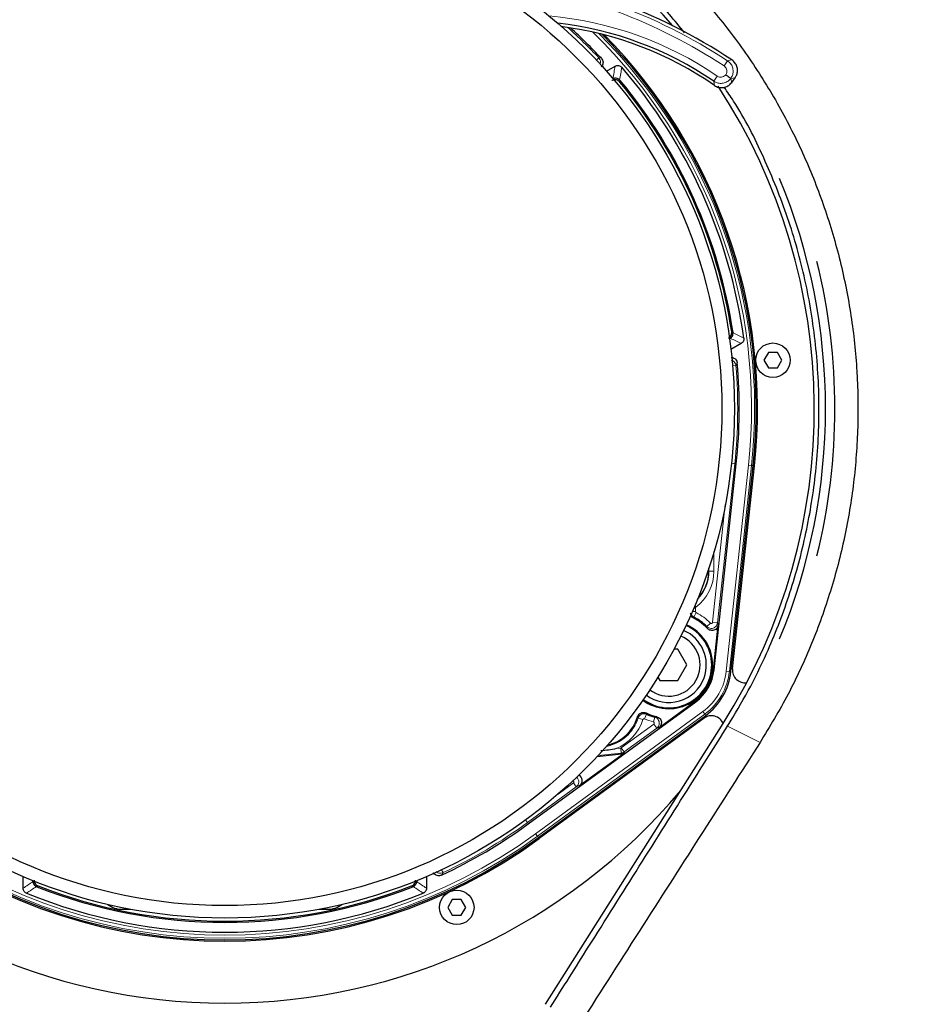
# Paper-space layout 'Sheet2' of a CAD drawing. Header units: millimetres. Extents: x 0 to 1118, y 0 to 864.
# Tile 17 of 79: x 231 to 267, y 237 to 276. Entities that reach past the tile are written whole.
import ezdxf

# ---------------------------------------------------------------- set-up
doc = ezdxf.new("R2010")
doc.units = ezdxf.units.MM
doc.styles.add('SLDTEXTSTYLE0', font='TXT', dxfattribs={"width": 0.75})
doc.dimstyles.new('SLDDIMSTYLE10', dxfattribs={"dimtxt": 3.175, "dimasz": 3.302, "dimexe": 0, "dimexo": 0.0625, "dimgap": 0.79375, "dimtad": 0, "dimtih": 1, "dimtoh": 1, "dimdec": 1, "dimlfac": 4, "dimrnd": 1e-09, "dimzin": 12, "dimdsep": 46, "dimtxsty": 'SLDTEXTSTYLE0', "dimsah": 1, "dimcen": 0.09, "dimadec": 0, "dimazin": 3, "dimtfac": 1, "dimtdec": 1, "dimtofl": 0, "dimtmove": 0, "dimatfit": 3, "dimfxl": 1, "dimfrac": 2, "dimtolj": 1, "dimtzin": 12, "dimarcsym": 0})

# ---------------------------------------------------------------- blocks, each defined once
blk = doc.blocks.new('_D_24')
at = {"color": 7, "linetype": 'Continuous', "lineweight": 0}
for p, q in [((370.369, 305.559), (370.369, 166.161)), ((132.557, 263.501), (132.557, 166.161)), ((256.732, 171.856), (255.765, 171.856)), ((255.765, 171.856), (255.765, 166.815)), ((267.289, 171.856), (268.257, 171.856)), ((268.257, 171.856), (268.257, 166.815)), ((132.557, 169.336), (243.771, 169.336)), ((370.369, 169.336), (269.694, 169.336)), ((255.765, 166.815), (256.732, 166.815)), ((268.257, 166.815), (267.289, 166.815))]:
    blk.add_line(p, q, dxfattribs=at)
at = {"color": 7, "linetype": 'Continuous', "lineweight": 18}
for points in [[(132.557, 169.336), (135.859, 168.828), (135.859, 169.844)], [(370.369, 169.336), (367.067, 169.844), (367.067, 168.828)]]:
    blk.add_solid(points, dxfattribs=at)
at = {"color": 7, "linetype": 'Continuous', "lineweight": 18, "char_height": 3.175, "attachment_point": 1, "style": 'SLDTEXTSTYLE0'}
for s, insert in [('951.2', (244.241, 170.908)), ('37.45', (256.732, 170.908))]:
    blk.add_mtext(s, dxfattribs=dict(at, insert=insert))

psp = doc.layouts.new('Sheet2')

# ---------------------------------------------------------------- linework, layer by layer
at = {"color": 7, "linetype": 'Continuous', "lineweight": 18}
for p, q in [((253.603806, 274.379305), (253.701114, 274.470594)), ((258.842393, 274.359709), (258.705698, 274.150572)), ((258.435161, 273.744879), (258.294261, 273.538552)), ((259.178431, 262.162525), (259.047157, 262.151452)), ((259.132828, 258.240636), (258.446251, 251.872793)), ((258.793914, 249.941351), (259.68235, 258.181387)), ((259.806554, 258.167995), (258.918118, 249.92796)), ((259.132828, 258.240636), (259.001847, 258.254758)), ((259.195566, 258.233872), (259.132828, 258.240636)), ((259.68235, 258.181387), (259.806554, 258.167995)), ((259.806554, 258.167995), (259.871805, 258.16096)), ((258.247525, 251.89422), (258.755625, 256.606733)), ((258.300595, 254.721391), (258.300595, 253.93892)), ((258.100717, 253.93892), (258.100717, 254.077477)), ((258.094362, 253.93892), (258.100717, 253.93892)), ((258.300595, 253.93892), (258.100717, 253.93892)), ((257.583617, 252.498032), (257.535136, 252.562157)), ((257.563906, 252.326839), (257.434701, 252.326717)), ((257.563783, 252.458125), (257.491159, 252.458057)), ((257.498252, 252.105402), (257.492255, 252.101361)), ((257.590751, 252.282589), (257.498252, 252.105402)), ((257.563783, 252.458125), (257.563906, 252.326839)), ((258.162619, 251.864133), (258.021723, 251.72236)), ((258.446251, 251.872793), (258.247525, 251.89422)), ((258.30713, 249.993836), (258.28109, 249.996644)), ((258.793914, 249.941351), (258.918118, 249.92796)), ((258.918118, 249.92796), (258.983369, 249.920925)), ((257.5714, 248.719514), (257.555948, 248.740661)), ((251.168383, 243.434763), (257.860245, 248.324189)), ((257.933945, 248.223321), (251.242083, 243.333895)), ((255.527349, 248.035708), (255.609476, 248.217935)), ((257.860245, 248.324189), (257.933945, 248.223321)), ((257.933945, 248.223321), (257.972663, 248.17033)), ((254.596635, 246.871692), (255.895817, 247.820942)), ((255.459152, 248.005149), (255.268488, 248.065137)), ((255.931751, 248.102422), (255.87942, 247.909516)), ((256.013736, 247.659553), (255.895817, 247.820942)), ((258.842222, 247.735689), (258.807848, 247.757416)), ((256.013736, 247.659553), (254.714554, 246.710303)), ((258.84357, 247.737821), (260.144335, 247.081747)), ((254.59252, 246.663482), (253.669911, 246.569334)), ((254.397137, 246.844461), (254.572228, 246.862328)), ((254.59252, 246.663482), (254.572228, 246.862328)), ((254.606218, 246.627778), (254.59252, 246.663482)), ((254.714554, 246.710303), (254.596635, 246.871692)), ((254.714554, 246.710303), (254.728253, 246.674599)), ((252.068711, 245.024658), (252.680112, 245.471379)), ((252.680112, 245.471379), (252.798031, 245.30999)), ((252.798031, 245.30999), (250.842311, 243.881039)), ((252.929775, 245.360537), (252.798031, 245.30999)), ((250.76459, 243.987411), (250.842311, 243.881039)), ((250.879538, 243.830089), (250.842311, 243.881039)), ((251.242083, 243.333895), (251.168383, 243.434763)), ((251.242083, 243.333895), (251.280801, 243.280904)), ((247.468657, 241.880601), (247.412609, 241.999824))]:
    psp.add_line(p, q, dxfattribs=at)
at = {"color": 7, "linetype": 'Continuous', "lineweight": 25}
for p, q in [((254.003406, 273.940731), (254.349503, 274.14055)), ((259.019106, 274.390128), (259.018903, 274.390262)), ((258.319795, 273.372161), (258.319973, 273.372037)), ((258.977576, 273.653753), (258.977575, 273.653753)), ((259.010295, 273.489727), (259.010426, 273.489909)), ((259.010426, 273.489909), (259.148217, 273.680672)), ((259.148217, 273.680672), (259.148356, 273.680865)), ((259.063981, 263.493462), (259.066386, 263.468398)), ((258.926989, 263.231377), (258.941833, 263.239946)), ((258.962711, 263.253523), (258.941833, 263.239946)), ((259.387751, 263.046712), (258.980626, 262.811658)), ((260.478019, 262.692662), (260.297597, 262.380162)), ((260.297597, 262.380162), (260.478019, 262.067662)), ((260.838863, 262.692662), (260.478019, 262.692662)), ((261.019285, 262.380162), (260.838863, 262.692662)), ((260.838863, 262.067662), (261.019285, 262.380162)), ((260.478019, 262.067662), (260.838863, 262.067662)), ((258.30713, 249.993836), (259.195566, 258.233872)), ((258.983369, 249.920925), (259.871805, 258.16096)), ((259.045492, 250.030675), (259.921517, 258.1556)), ((258.094362, 253.93892), (258.094362, 254.058173)), ((257.362898, 252.16325), (257.492255, 252.101361)), ((258.28109, 249.996644), (258.47454, 251.790843)), ((256.858619, 250.81392), (256.702539, 250.81392)), ((257.219463, 250.18892), (256.858619, 250.81392)), ((256.858619, 249.56392), (257.219463, 250.18892)), ((256.058891, 249.699089), (256.136931, 249.56392)), ((256.136931, 249.56392), (256.858619, 249.56392)), ((250.879538, 243.830089), (257.5714, 248.719514)), ((256.098851, 247.67603), (257.555948, 248.740661)), ((251.280801, 243.280904), (257.972663, 248.17033)), ((257.908678, 248.061655), (251.310298, 243.240532)), ((251.567654, 236.614265), (258.667089, 247.846385)), ((252.929775, 245.360537), (254.728253, 246.674599)), ((253.631706, 246.528334), (254.606218, 246.627778)), ((230.680919, 241.257231), (230.680919, 241.727339)), ((231.071225, 241.56393), (231.071225, 241.546791)), ((231.072544, 241.521921), (231.071225, 241.546791)), ((246.417283, 241.546791), (246.415964, 241.521921)), ((246.417283, 241.546791), (246.417283, 241.56393)), ((246.807589, 241.727339), (246.807589, 241.257231)), ((231.229701, 241.31425), (231.206793, 241.324699)), ((246.281715, 241.324699), (246.258807, 241.31425)), ((247.83976, 240.802556), (247.659338, 240.490056)), ((248.200604, 240.802556), (247.83976, 240.802556)), ((248.381026, 240.490056), (248.200604, 240.802556)), ((234.631754, 240.41392), (234.983935, 240.41392)), ((242.504573, 240.41392), (242.856754, 240.41392)), ((247.659338, 240.490056), (247.83976, 240.177556)), ((248.200604, 240.177556), (248.381026, 240.490056)), ((247.83976, 240.177556), (248.200604, 240.177556))]:
    psp.add_line(p, q, dxfattribs=at)
at = {"color": 7, "linetype": 'Continuous', "lineweight": 18, "flags": 128}
for points in [[(253.701114, 274.470594), (253.715546, 274.468369), (253.799413, 274.455359)], [(258.842393, 274.359709), (258.880579, 274.366327), (259.019106, 274.390128)], [(254.55183, 273.566832), (254.547921, 273.544229), (254.541045, 273.504577)], [(258.319973, 273.372037), (258.312717, 273.419516), (258.294261, 273.538552)], [(259.148356, 273.680865), (259.056194, 273.663997), (258.98257, 273.650416)], [(258.98257, 273.650416), (258.994932, 273.579237), (259.010295, 273.489727)], [(259.011534, 263.519075), (259.030589, 263.509775), (259.063981, 263.493462)], [(259.232617, 262.267949), (259.217702, 262.238868), (259.178431, 262.162525)], [(247.468657, 241.880601), (247.457787, 241.863695), (247.40445, 241.780962)], [(231.278107, 241.346863), (231.260525, 241.335011), (231.229701, 241.31425)], [(246.258807, 241.31425), (246.241226, 241.326089), (246.210401, 241.346863)]]:
    psp.add_lwpolyline(points, dxfattribs=at)
at = {"color": 7, "linetype": 'Continuous', "lineweight": 25}
for centre, radius in [((238.744254, 260.43892), 20.375), ((238.744254, 260.43892), 19.875), ((260.658441, 262.380162), 0.6875), ((248.020182, 240.490056), 0.6875)]:
    psp.add_circle(centre, radius, dxfattribs=at)
for centre, radius, start, end in [((238.744254, 260.43892), 23.568862, 40.5287735, 212.2955651), ((246.599407, 255.628436), 22.5, 56.4972096, 83.6355821), ((250.470921, 262.082446), 13.872527, 55.670949, 83.4388107), ((250.470921, 262.082446), 13.75, 55.1920674, 82.8386722), ((238.744254, 260.43892), 20.569842, 42.953709, 47.7772499), ((238.744254, 260.43892), 21.25, 353.8461757, 44.8267631), ((238.744254, 260.43892), 21.3, 353.8461757, 44.6026992), ((238.744254, 260.43892), 20.938335, 7.7400557, 40.7088243), ((238.744254, 260.43892), 20.5, 8.6415001, 39.5944324), ((238.744254, 260.43892), 20.548029, 8.5489174, 39.709031), ((238.744254, 260.43892), 23.568862, 327.7044349, 33.1858875), ((238.744254, 260.43892), 24.018862, 337.4489523, 22.5369165), ((238.744254, 260.43892), 24.393862, 346.0363233, 13.9632236), ((238.744254, 260.43892), 20.569842, 353.8461757, 5.1013646), ((256.494254, 253.93892), 1.606463, 315.3480924, 0), ((256.494254, 253.93892), 1.600108, 315.8987793, 0), ((256.497775, 250.18892), 2.125, 43.2997402, 66.342609), ((256.497775, 250.18892), 2.161911, 45.1778707, 62.433706), ((256.497775, 250.18892), 1.715079, 0, 66.5743211), ((256.497775, 250.18892), 1.75, 0, 66.5398211), ((256.497775, 250.18892), 1.25, 330, 67.4801631), ((256.497775, 250.18892), 1.5, 339.6723194, 66.8727481), ((256.497775, 250.18892), 1.75, 233.4601789, 0), ((256.497775, 250.18892), 1.715079, 233.4256789, 0), ((256.497775, 250.18892), 1.793651, 306.1538243, 353.8461757), ((256.497775, 250.18892), 1.819842, 306.1538243, 353.8461757), ((256.497775, 250.18892), 2.5, 306.1538243, 353.8461757), ((259.542611, 249.977075), 0.5, 173.8461757, 277.894804), ((256.497775, 250.18892), 1.5, 233.1272519, 339.6723194), ((256.497775, 250.18892), 1.25, 232.5198369, 330), ((256.497775, 250.18892), 2.125, 244.7240325, 256.7002598), ((256.497775, 250.18892), 2.161911, 245.7395103, 254.8221293), ((258.203655, 247.657937), 0.5, 22.1051957, 126.1538243), ((253.683192, 248.56392), 1.625, 282.6839246, 343.8185191), ((238.744254, 260.43892), 23.781362, 219.9607506, 320.0392494), ((238.744254, 260.43892), 20.569842, 294.8986354, 306.1538243), ((238.744254, 260.43892), 21.3, 233.8461757, 306.1538243), ((238.744254, 260.43892), 21.25, 233.8461757, 306.1538243), ((238.744254, 260.43892), 20.938335, 247.7400557, 292.2599443), ((238.744254, 260.43892), 20.548029, 248.5489174, 291.4510826), ((238.744254, 260.43892), 20.5, 248.6415001, 291.3584999), ((234.631754, 241.32642), 0.9125, 232.0031785, 270), ((242.856754, 241.32642), 0.9125, 270, 307.9968215)]:
    psp.add_arc(centre, radius, start, end, dxfattribs=at)
at = {"color": 7, "linetype": 'Continuous', "lineweight": 18}
for centre, radius, start, end in [((246.599407, 255.628436), 22.377473, 56.8308852, 82.940557), ((246.599407, 255.628436), 22.127625, 56.8308852, 81.5256255), ((250.470921, 262.082446), 14.122375, 55.670949, 84.934683), ((238.744254, 260.43892), 20.508426, 43.1719928, 48.0355594), ((238.744254, 260.43892), 21.059447, 353.8461757, 45.6711288), ((238.744254, 260.43892), 21.184371, 353.8461757, 45.1192569), ((253.518309, 274.29975), 0.25021, 340.6840285, 43.0628528), ((238.744254, 260.43892), 20.50674, 353.8461757, 4.8214364), ((256.494254, 253.93892), 1.806341, 307.0905752, 0), ((256.497775, 250.18892), 2.361789, 45.1778707, 62.433706), ((256.497775, 250.18892), 2.309447, 306.1538243, 353.8461757), ((256.497775, 250.18892), 2.434371, 306.1538243, 353.8461757), ((253.683192, 248.56392), 1.661911, 280.9603734, 342.5348323), ((253.683192, 248.56392), 1.861789, 292.5489482, 342.5348323), ((256.497775, 250.18892), 2.361789, 245.7395103, 254.8221293), ((238.744254, 260.43892), 20.50674, 295.1785636, 306.1538243), ((238.744254, 260.43892), 21.059447, 233.8461757, 306.1538243), ((238.744254, 260.43892), 21.184371, 233.8461757, 306.1538243)]:
    psp.add_arc(centre, radius, start, end, dxfattribs=at)
for centre, major_axis, ratio, start_param, end_param in [((254.567133, 246.912098), (-0.017922, 0.046713), 0.999346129, 2.877102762, 3.406082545), ((254.567133, 246.912098), (0.23341, 0.089552), 0.999607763, 4.447899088, 4.976878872), ((252.650414, 245.511643), (-0.047096, -0.018069), 0.991206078, 1.837689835, 4.077806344), ((252.650414, 245.511643), (-0.089552, 0.23341), 0.994739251, 3.408486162, 5.204930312)]:
    psp.add_ellipse(centre, major_axis=major_axis, ratio=ratio, start_param=start_param, end_param=end_param, dxfattribs=at)
at = {"color": 7, "linetype": 'Continuous', "lineweight": 25}
for centre, major_axis, ratio, start_param, end_param in [((254.580741, 246.87663), (-0.089611, 0.233563), 0.999346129, 2.877102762, 3.406082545), ((252.781289, 245.561855), (-0.235481, -0.090347), 0.991206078, 1.837689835, 3.861582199)]:
    psp.add_ellipse(centre, major_axis=major_axis, ratio=ratio, start_param=start_param, end_param=end_param, dxfattribs=at)
for points, knots in [([(217.344173, 247.081747), (216.959261, 247.718226), (216.19239, 248.986299), (215.263165, 251.010424), (214.506777, 253.104186), (213.941263, 255.261145), (213.572858, 257.46414), (213.405943, 259.691301), (213.437701, 261.92528), (213.672917, 264.149009), (214.109067, 266.339787), (214.73729, 268.481604), (215.555908, 270.557031), (216.558224, 272.548047), (217.730901, 274.441838), (219.067148, 276.222353), (220.557873, 277.876964), (222.188101, 279.396212), (223.947806, 280.765599), (225.827036, 281.977476), (227.809834, 283.024663), (229.883134, 283.893636), (232.030306, 284.577617), (234.233433, 285.073852), (236.475818, 285.372837), (238.736364, 285.47171), (240.996703, 285.374076), (243.238535, 285.076801), (245.440682, 284.582353), (247.587046, 283.900141), (249.660389, 283.032946), (251.64382, 281.987811), (253.524373, 280.777427), (255.28611, 279.408297), (256.918702, 277.889126), (258.411661, 276.234547), (259.749411, 274.454134), (260.923589, 272.560005), (261.927329, 270.568816), (262.747153, 268.493893), (263.376196, 266.352855), (263.813222, 264.163409), (264.049826, 261.941695), (264.083086, 259.710547), (263.917969, 257.486346), (263.552001, 255.285674), (262.989173, 253.127831), (262.23354, 251.029443), (261.301408, 248.996683), (260.531241, 247.722069), (260.144335, 247.081747)], [0, 0, 0, 0, 0.020855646, 0.041551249, 0.062256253, 0.083056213, 0.103737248, 0.124479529, 0.145229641, 0.165921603, 0.18673728, 0.207480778, 0.228204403, 0.249081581, 0.269868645, 0.290630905, 0.311530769, 0.332381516, 0.353180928, 0.374086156, 0.395059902, 0.415952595, 0.436924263, 0.457962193, 0.478907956, 0.499925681, 0.520948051, 0.541886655, 0.562905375, 0.583865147, 0.604751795, 0.625724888, 0.646625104, 0.667437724, 0.688320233, 0.709222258, 0.729992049, 0.750792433, 0.771679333, 0.792402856, 0.813136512, 0.833948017, 0.854623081, 0.875343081, 0.896054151, 0.916710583, 0.937491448, 0.958244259, 0.979023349, 1, 1, 1, 1]), ([(257.126884, 275.479505), (256.726401, 275.966721), (255.770041, 277.130202), (253.994902, 278.760083), (251.85103, 280.364764), (249.510439, 281.724778), (247.212938, 282.736639), (245.01205, 283.442447), (242.948595, 283.907886), (240.850273, 284.191567), (238.776806, 284.285851), (236.746657, 284.19879), (234.569101, 283.923557), (232.227672, 283.389544), (229.769797, 282.540064), (227.416543, 281.42994), (225.20112, 280.063406), (223.144621, 278.463785), (221.253898, 276.632974), (219.563985, 274.577377), (218.096788, 272.320878), (216.887869, 269.911193), (215.96346, 267.372831), (215.326746, 264.743215), (214.990425, 262.083156), (214.960494, 259.429757), (215.214983, 256.818811), (215.73356, 254.325525), (216.495114, 251.981754), (217.438444, 249.787335), (218.243559, 248.41971), (218.645611, 247.736756)], [0, 0, 0, 0, 0.026455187, 0.063175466, 0.100851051, 0.13864746, 0.176316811, 0.205576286, 0.234958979, 0.264339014, 0.29359485, 0.321180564, 0.348766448, 0.384841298, 0.421032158, 0.457112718, 0.49345219, 0.52990211, 0.566244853, 0.60375386, 0.641380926, 0.678885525, 0.716359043, 0.753957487, 0.791425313, 0.827701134, 0.864096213, 0.900374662, 0.933552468, 0.966817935, 1, 1, 1, 1]), ([(253.799413, 274.455359), (253.816536, 274.432914), (253.850783, 274.388022), (253.870452, 274.303689), (253.861909, 274.219681), (253.834583, 274.152282), (253.803732, 274.123342), (253.793376, 274.113627)], [0, 0, 0, 0, 0.222127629, 0.444264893, 0.666179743, 0.887941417, 1, 1, 1, 1]), ([(254.349503, 274.14055), (254.371567, 274.150947), (254.415795, 274.171791), (254.488941, 274.173014), (254.554927, 274.150008), (254.594836, 274.11916), (254.612901, 274.098936), (254.616221, 274.095219)], [0, 0, 0, 0, 0.246813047, 0.494759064, 0.723145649, 0.949120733, 1, 1, 1, 1]), ([(259.148356, 273.680865), (259.171131, 273.71815), (259.223206, 273.803405), (259.251962, 273.960508), (259.227832, 274.128612), (259.15052, 274.2832), (259.06291, 274.354485), (259.019106, 274.390128)], [0, 0, 0, 0, 0.162653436, 0.371918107, 0.581223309, 0.790613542, 1, 1, 1, 1]), ([(258.775011, 273.800068), (258.776958, 273.798661), (258.789522, 273.789586), (258.824688, 273.764186), (258.878371, 273.72541), (258.93138, 273.687121), (258.968444, 273.660349), (258.974531, 273.655952), (258.977575, 273.653753)], [0, 0, 0, 0, 0.018847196, 0.121633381, 0.341239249, 0.560829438, 0.780414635, 1, 1, 1, 1]), ([(254.541045, 273.504577), (254.52101, 273.524469), (254.48094, 273.564254), (254.400054, 273.594452), (254.31508, 273.597751), (254.255898, 273.57963), (254.227526, 273.563892), (254.223595, 273.561711)], [0, 0, 0, 0, 0.240397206, 0.480799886, 0.721085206, 0.961352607, 1, 1, 1, 1]), ([(254.530765, 273.58907), (254.509407, 273.605474), (254.466671, 273.638297), (254.386294, 273.658772), (254.315731, 273.65604), (254.276418, 273.642149), (254.261864, 273.637007)], [0, 0, 0, 0, 0.280640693, 0.561528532, 0.83767768, 1, 1, 1, 1]), ([(254.530765, 273.58907), (254.534041, 273.585948), (254.541377, 273.578957), (254.548106, 273.571152), (254.55183, 273.566832)], [0, 0, 0, 0, 0.446531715, 1, 1, 1, 1]), ([(258.319973, 273.372037), (258.348873, 273.354446), (258.425677, 273.307699), (258.571492, 273.274527), (258.74051, 273.291859), (258.898098, 273.362783), (258.972896, 273.447412), (259.010295, 273.489727)], [0, 0, 0, 0, 0.131025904, 0.348207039, 0.565419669, 0.782711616, 1, 1, 1, 1]), ([(258.98257, 273.650416), (258.982488, 273.65047), (258.980833, 273.651576), (258.979163, 273.652692), (258.977576, 273.653753)], [0, 0, 0, 0, 0.0492732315, 1, 1, 1, 1]), ([(258.842897, 247.736756), (259.126395, 248.208319), (259.693389, 249.151438), (260.536853, 250.879321), (261.335055, 252.927889), (261.988518, 255.312711), (262.404964, 257.804943), (262.549366, 260.381796), (262.411223, 263.009255), (261.989958, 265.591237), (261.292877, 268.097032), (260.320561, 270.484428), (259.453407, 272.229661), (258.837647, 273.114811), (258.710277, 273.297903)], [0, 0, 0, 0, 0.061419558, 0.122838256, 0.214179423, 0.305773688, 0.397103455, 0.49401087, 0.591237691, 0.688148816, 0.7836882, 0.879525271, 0.975079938, 1, 1, 1, 1]), ([(258.889447, 263.265161), (258.912418, 263.281605), (258.958362, 263.314494), (259.001292, 263.38911), (259.017163, 263.460274), (259.013012, 263.503633), (259.011534, 263.519075)], [0, 0, 0, 0, 0.281473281, 0.562950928, 0.84434103, 1, 1, 1, 1]), ([(258.962711, 263.253523), (258.982878, 263.271377), (259.023225, 263.307094), (259.061439, 263.384121), (259.064703, 263.439734), (259.066386, 263.468398)], [0, 0, 0, 0, 0.326282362, 0.65275979, 1, 1, 1, 1]), ([(259.491826, 263.258873), (259.492977, 263.234744), (259.495284, 263.186406), (259.468075, 263.11914), (259.428624, 263.073023), (259.398674, 263.053743), (259.387751, 263.046712)], [0, 0, 0, 0, 0.286642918, 0.574226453, 0.844715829, 1, 1, 1, 1]), ([(258.984485, 262.492136), (258.996902, 262.492911), (259.037376, 262.495438), (259.103548, 262.469597), (259.170705, 262.418616), (259.217899, 262.348041), (259.227801, 262.294156), (259.232617, 262.267949)], [0, 0, 0, 0, 0.100910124, 0.328927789, 0.556652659, 0.784377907, 1, 1, 1, 1]), ([(257.492255, 252.101361), (257.468914, 252.116848), (257.422232, 252.147824), (257.380958, 252.205572), (257.3728, 252.24458), (257.370386, 252.256123)], [0, 0, 0, 0, 0.4131770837, 0.8263592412, 1, 1, 1, 1]), ([(258.47454, 251.790843), (258.46877, 251.763115), (258.45723, 251.707655), (258.406269, 251.637723), (258.337027, 251.588034), (258.254787, 251.564309), (258.169917, 251.56937), (258.096461, 251.598609), (258.060021, 251.631909), (258.044298, 251.646277)], [0, 0, 0, 0, 0.1484305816, 0.2968761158, 0.4449534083, 0.5926218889, 0.7401558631, 0.8878868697, 1, 1, 1, 1]), ([(255.243816, 248.111064), (255.254302, 248.137293), (255.275275, 248.189752), (255.33749, 248.249591), (255.414275, 248.286503), (255.49925, 248.29555), (255.558506, 248.281913), (255.587193, 248.268845), (255.590445, 248.267364)], [0, 0, 0, 0, 0.195140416, 0.390288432, 0.585262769, 0.78012988, 0.97507213, 1, 1, 1, 1]), ([(256.008928, 248.120913), (256.035724, 248.111739), (256.089317, 248.093389), (256.152366, 248.034125), (256.193056, 247.959239), (256.206366, 247.874687), (256.190787, 247.791105), (256.152637, 247.721857), (256.115063, 247.689843), (256.098851, 247.67603)], [0, 0, 0, 0, 0.148430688, 0.296876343, 0.444953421, 0.592621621, 0.740155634, 0.887886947, 1, 1, 1, 1]), ([(251.763841, 236.494179), (252.268566, 237.295205), (253.453856, 239.176326), (255.317033, 242.134736), (257.172024, 245.08132), (258.346208, 246.947393), (258.842896, 247.736755)], [0, 0, 0, 0, 0.213437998, 0.501235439, 0.789019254, 1, 1, 1, 1]), ([(260.144335, 247.081747), (259.385093, 245.895521), (257.828382, 243.463345), (255.431802, 239.719076), (253.793407, 237.159415), (252.955034, 235.849627)], [0, 0, 0, 0, 0.317354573, 0.650687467, 1, 1, 1, 1]), ([(254.397137, 246.844461), (254.396285, 246.844245), (254.195714, 246.793572), (253.989495, 246.770528), (253.784152, 246.747582)], [0, 0, 0, 0, 0.004248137, 1, 1, 1, 1]), ([(247.40445, 241.780962), (247.377792, 241.771636), (247.324475, 241.752983), (247.238052, 241.760354), (247.161196, 241.794782), (247.108792, 241.83735), (247.092732, 241.870469), (247.088906, 241.87836)], [0, 0, 0, 0, 0.232130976, 0.464276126, 0.696084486, 0.927595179, 1, 1, 1, 1]), ([(231.072544, 241.521921), (231.077921, 241.495529), (231.08868, 241.442729), (231.13628, 241.371121), (231.182811, 241.340487), (231.206793, 241.324699)], [0, 0, 0, 0, 0.326282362, 0.65275979, 1, 1, 1, 1]), ([(231.119254, 241.579551), (231.122009, 241.551435), (231.12752, 241.495201), (231.170674, 241.420715), (231.224369, 241.371388), (231.263994, 241.353304), (231.278107, 241.346863)], [0, 0, 0, 0, 0.281473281, 0.562950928, 0.84434103, 1, 1, 1, 1]), ([(246.210401, 241.346863), (246.235583, 241.359669), (246.285947, 241.385282), (246.339601, 241.4526), (246.365984, 241.520572), (246.368395, 241.564062), (246.369254, 241.579551)], [0, 0, 0, 0, 0.2814732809, 0.562950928, 0.8443410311, 1, 1, 1, 1]), ([(246.281715, 241.324699), (246.304297, 241.339381), (246.349474, 241.368754), (246.398636, 241.4393), (246.410071, 241.493821), (246.415964, 241.521921)], [0, 0, 0, 0, 0.326286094, 0.652767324, 1, 1, 1, 1]), ([(230.812619, 241.061019), (230.791304, 241.071988), (230.748604, 241.093959), (230.703963, 241.15065), (230.683367, 241.207951), (230.681581, 241.243897), (230.680919, 241.257231)], [0, 0, 0, 0, 0.284478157, 0.569872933, 0.840442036, 1, 1, 1, 1]), ([(246.807589, 241.257231), (246.805462, 241.233061), (246.801201, 241.184641), (246.764909, 241.121539), (246.719565, 241.081377), (246.687475, 241.06642), (246.675889, 241.061019)], [0, 0, 0, 0, 0.287890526, 0.576736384, 0.847174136, 1, 1, 1, 1])]:
    psp.add_open_spline(points, degree=3, knots=knots, dxfattribs=at)
at = {"color": 7, "linetype": 'Continuous', "lineweight": 18}
for points, knots in [([(254.261864, 273.637007), (254.277074, 273.722889), (254.306829, 273.8909), (254.335492, 274.058582), (254.349503, 274.14055)], [0, 0, 0, 0, 0.511169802, 1, 1, 1, 1]), ([(258.775011, 273.800068), (258.785293, 273.817635), (258.809754, 273.859428), (258.823431, 273.936517), (258.810855, 274.020478), (258.771733, 274.097517), (258.727709, 274.132887), (258.705698, 274.150572)], [0, 0, 0, 0, 0.153394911, 0.364914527, 0.576509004, 0.788257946, 1, 1, 1, 1]), ([(258.842393, 274.359709), (258.88637, 274.324328), (258.974339, 274.253556), (259.05251, 274.099474), (259.077653, 273.931586), (259.05007, 273.775364), (258.999446, 273.690442), (258.977575, 273.653753)], [0, 0, 0, 0, 0.210122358, 0.420305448, 0.630352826, 0.840299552, 1, 1, 1, 1]), ([(254.616221, 274.095219), (254.602565, 274.012837), (254.574625, 273.844297), (254.545602, 273.675407), (254.530765, 273.58907)], [0, 0, 0, 0, 0.488797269, 1, 1, 1, 1]), ([(258.435161, 273.744879), (258.450202, 273.735929), (258.489335, 273.712645), (258.563048, 273.697054), (258.647421, 273.706972), (258.722572, 273.742259), (258.758259, 273.781599), (258.775011, 273.800068)], [0, 0, 0, 0, 0.138380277, 0.360026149, 0.581734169, 0.803647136, 1, 1, 1, 1]), ([(258.977576, 273.653753), (258.943031, 273.615045), (258.870941, 273.534268), (258.718731, 273.462916), (258.550021, 273.443064), (258.402606, 273.474172), (258.32434, 273.520679), (258.294261, 273.538552)], [0, 0, 0, 0, 0.202600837, 0.422798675, 0.642807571, 0.862726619, 1, 1, 1, 1]), ([(259.387751, 263.046712), (259.317689, 263.081012), (259.176324, 263.150221), (259.034331, 263.218888), (258.962711, 263.253523)], [0, 0, 0, 0, 0.495610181, 1, 1, 1, 1]), ([(259.066386, 263.468398), (259.138078, 263.433301), (259.280207, 263.36372), (259.421702, 263.293616), (259.491826, 263.258873)], [0, 0, 0, 0, 0.504412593, 1, 1, 1, 1]), ([(258.991841, 262.380067), (259.010627, 262.375027), (259.056608, 262.36269), (259.116053, 262.313203), (259.16378, 262.243534), (259.173613, 262.189164), (259.178431, 262.162525)], [0, 0, 0, 0, 0.189235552, 0.463162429, 0.736969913, 1, 1, 1, 1]), ([(257.583617, 252.498032), (257.5805, 252.495281), (257.573179, 252.48882), (257.565453, 252.474939), (257.564339, 252.46373), (257.563783, 252.458125)], [0, 0, 0, 0, 0.270486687, 0.63524478, 1, 1, 1, 1]), ([(257.498252, 252.105402), (257.474915, 252.120925), (257.428237, 252.151973), (257.386293, 252.211605), (257.377956, 252.252616), (257.375212, 252.266119)], [0, 0, 0, 0, 0.401444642, 0.802936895, 1, 1, 1, 1]), ([(257.563906, 252.326839), (257.563937, 252.325562), (257.564108, 252.318692), (257.567329, 252.306409), (257.576567, 252.29186), (257.586023, 252.285679), (257.590751, 252.282589)], [0, 0, 0, 0, 0.070732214, 0.380441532, 0.690222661, 1, 1, 1, 1]), ([(258.446251, 251.872793), (258.440437, 251.845187), (258.428804, 251.789942), (258.377762, 251.720291), (258.308509, 251.67074), (258.226313, 251.646988), (258.14148, 251.651845), (258.070747, 251.679841), (258.035677, 251.710257), (258.021723, 251.72236)], [0, 0, 0, 0, 0.150391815, 0.30095283, 0.451286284, 0.601275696, 0.751085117, 0.900955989, 1, 1, 1, 1]), ([(258.044298, 251.646277), (258.04033, 251.659943), (258.032866, 251.685643), (258.025277, 251.71065), (258.021723, 251.72236)], [0, 0, 0, 0, 0.531742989, 1, 1, 1, 1]), ([(258.162619, 251.864133), (258.165415, 251.861697), (258.172438, 251.855578), (258.186599, 251.849927), (258.203581, 251.848921), (258.220028, 251.853668), (258.233874, 251.863606), (258.244064, 251.877588), (258.246371, 251.888676), (258.247525, 251.89422)], [0, 0, 0, 0, 0.099165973, 0.249094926, 0.398823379, 0.548663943, 0.698881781, 0.849447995, 1, 1, 1, 1]), ([(258.446251, 251.872793), (258.450688, 251.860199), (258.460164, 251.833303), (258.469549, 251.805583), (258.47454, 251.790843)], [0, 0, 0, 0, 0.468250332, 1, 1, 1, 1]), ([(255.268488, 248.065137), (255.279574, 248.091079), (255.301751, 248.142972), (255.365363, 248.20144), (255.442736, 248.236204), (255.52886, 248.244981), (255.582531, 248.226975), (255.609476, 248.217935)], [0, 0, 0, 0, 0.199738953, 0.399559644, 0.599243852, 0.798804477, 1, 1, 1, 1]), ([(255.590445, 248.267364), (255.594114, 248.257852), (255.600512, 248.241263), (255.606795, 248.224911), (255.609476, 248.217935)], [0, 0, 0, 0, 0.573345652, 1, 1, 1, 1]), ([(255.268488, 248.065137), (255.265014, 248.071626), (255.256872, 248.086834), (255.248574, 248.102234), (255.243816, 248.111064)], [0, 0, 0, 0, 0.426654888, 1, 1, 1, 1]), ([(255.527349, 248.035708), (255.521957, 248.037524), (255.511219, 248.04114), (255.493987, 248.039397), (255.47851, 248.032443), (255.465792, 248.020736), (255.461365, 248.010344), (255.459152, 248.005149)], [0, 0, 0, 0, 0.201246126, 0.400782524, 0.600413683, 0.80021049, 1, 1, 1, 1]), ([(255.895817, 247.820942), (255.898661, 247.823321), (255.905806, 247.829298), (255.913608, 247.842397), (255.917265, 247.859012), (255.915157, 247.875999), (255.907514, 247.891233), (255.895303, 247.903489), (255.884714, 247.907507), (255.87942, 247.909516)], [0, 0, 0, 0, 0.0991659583, 0.2490949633, 0.3988234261, 0.5486639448, 0.6988817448, 0.8494479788, 1, 1, 1, 1]), ([(255.931751, 248.102422), (255.943669, 248.105199), (255.96912, 248.11113), (255.995109, 248.117517), (256.008928, 248.120913)], [0, 0, 0, 0, 0.468257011, 1, 1, 1, 1]), ([(255.931751, 248.102422), (255.958104, 248.09235), (256.01084, 248.072195), (256.071623, 248.010861), (256.109699, 247.934692), (256.120265, 247.849788), (256.102162, 247.766768), (256.063418, 247.701301), (256.027877, 247.671436), (256.013736, 247.659553)], [0, 0, 0, 0, 0.150391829, 0.300952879, 0.451286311, 0.601275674, 0.751085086, 0.900955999, 1, 1, 1, 1]), ([(256.098851, 247.67603), (256.083591, 247.672982), (256.054892, 247.667249), (256.026861, 247.662008), (256.013736, 247.659553)], [0, 0, 0, 0, 0.531749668, 1, 1, 1, 1]), ([(247.468657, 241.880601), (247.44201, 241.871145), (247.388698, 241.852228), (247.303379, 241.860246), (247.23377, 241.886469), (247.202641, 241.918172), (247.191245, 241.929778)], [0, 0, 0, 0, 0.279513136, 0.559226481, 0.838645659, 1, 1, 1, 1]), ([(230.680919, 241.257231), (230.745655, 241.300756), (230.876274, 241.388577), (231.006739, 241.477214), (231.072544, 241.521921)], [0, 0, 0, 0, 0.495610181, 1, 1, 1, 1]), ([(246.415964, 241.521921), (246.481769, 241.477214), (246.612234, 241.388577), (246.742853, 241.300756), (246.807589, 241.257231)], [0, 0, 0, 0, 0.504389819, 1, 1, 1, 1]), ([(231.206793, 241.324699), (231.140552, 241.28016), (231.009229, 241.191862), (230.877769, 241.104376), (230.812619, 241.061019)], [0, 0, 0, 0, 0.5044125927, 1, 1, 1, 1]), ([(246.675889, 241.061019), (246.610739, 241.104376), (246.479279, 241.191862), (246.347956, 241.28016), (246.281715, 241.324699)], [0, 0, 0, 0, 0.495587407, 1, 1, 1, 1])]:
    psp.add_open_spline(points, degree=3, knots=knots, dxfattribs=at)

# ---------------------------------------------------------------- dimensions: what is measured, and where the dimension line sits
dim = psp.add_linear_dim(base=(370.369254, 169.33552), p1=(132.557067, 264.770857), p2=(370.369254, 306.829212), dimstyle='SLDDIMSTYLE10', dxfattribs=at)
dim.commit()
dim.dimension.update_dxf_attribs({"geometry": '_D_24', "text_midpoint": (256.732423, 169.33552), "dimtype": 160})

doc.saveas('drawing.dxf')
